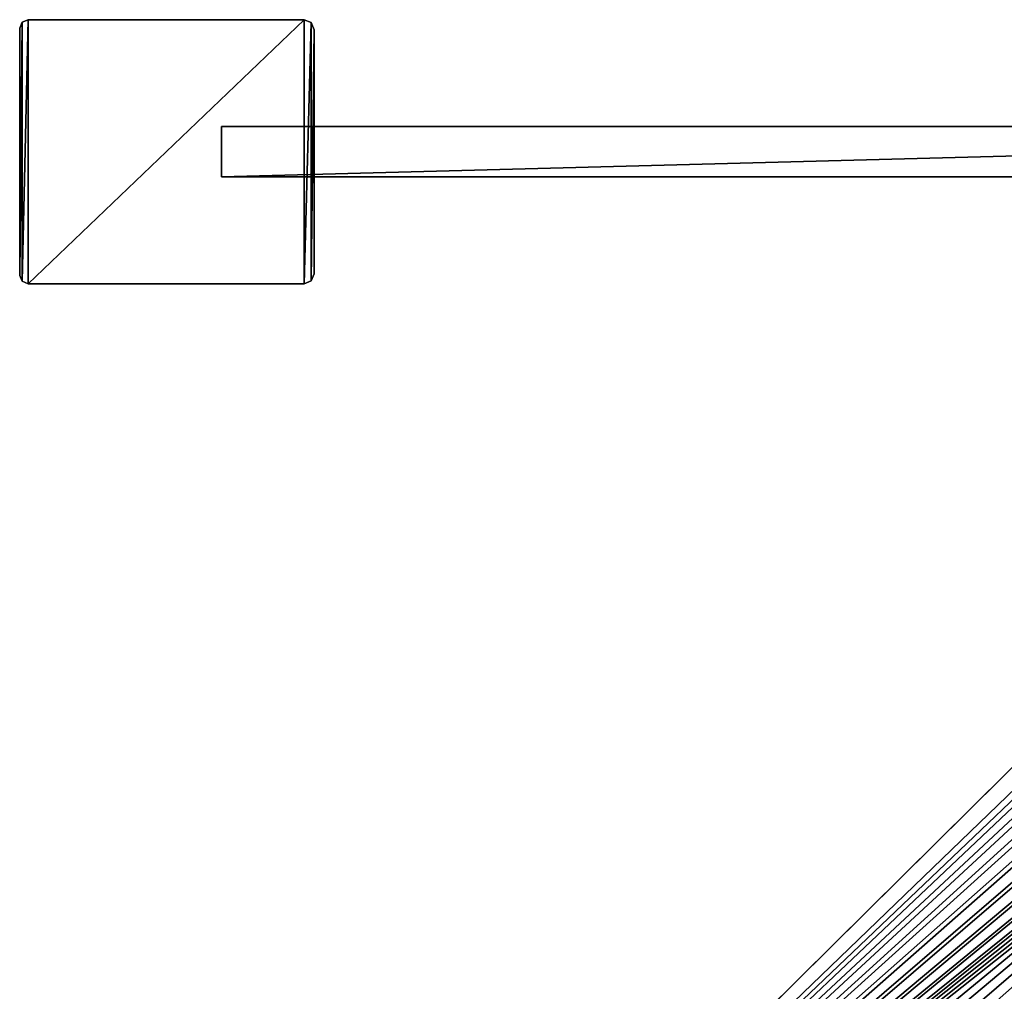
# Model space of a CAD drawing. Header units: metres. Extents: x 0 to 687, y -215 to 49.
# Tile 6 of 10: x 0 to 117, y -100 to 16. Entities that reach past the tile are written whole.
import ezdxf

# ---------------------------------------------------------------- set-up
doc = ezdxf.new("R2010")
doc.units = ezdxf.units.M

msp = doc.modelspace()

# ---------------------------------------------------------------- linework, layer by layer
at = {"layer": 'Y2A69L'}
for points in [[(24.000277, -3, 3), (24.000277, -3, 1994), (24.000277, 3, 3)], [(24.000277, -3, 1994), (24.000277, 3, 1994), (24.000277, 3, 3)], [(24.000277, 3, 3), (24.000277, 3, 1994), (251.000275, 3, 3)], [(24.000277, 3, 1994), (251.000275, 3, 1994), (251.000275, 3, 3)], [(24.000277, 3, 3), (251.000275, 3, 3), (24.000277, -3, 3)], [(251.000275, 3, 3), (251.000275, -3, 3), (24.000277, -3, 3)], [(24.000277, 3, 1994), (24.000277, -3, 1994), (251.000275, 3, 1994)], [(24.000277, -3, 1994), (251.000275, -3, 1994), (251.000275, 3, 1994)], [(251.000275, -3, 3), (251.000275, -3, 1994), (24.000277, -3, 3)], [(251.000275, -3, 1994), (24.000277, -3, 1994), (24.000277, -3, 3)]]:
    msp.add_3dface(points, dxfattribs=at)
at = {"layer": 'Y2A69L012'}
for points in [[(178.153732, -18.019377, 1998), (10.203054, -179.964493, 1998), (181.160767, -18.215542, 1998)], [(10.203054, -179.964493, 1998), (178.153732, -18.019377, 1998), (170.052521, -21.619474, 1998)], [(181.160767, -18.215542, 1998), (10.203054, -179.964493, 1998), (184.033463, -19.125635, 1998)], [(184.033463, -19.125635, 1998), (10.203054, -179.964493, 1998), (186.604889, -20.696764, 1998)], [(186.604889, -20.696764, 1998), (10.203054, -179.964493, 1998), (188.725601, -22.837624, 1998)], [(170.052521, -21.619474, 1998), (170.052521, -21.619474, 1992), (10.203054, -179.964493, 1998)], [(170.052521, -21.619474, 1992), (166.849472, -24.792381, 1992), (10.203054, -179.964493, 1998)], [(188.725601, -22.837624, 1998), (10.203054, -179.964493, 1998), (190.272339, -25.42379, 1998)], [(10.203054, -179.964493, 1998), (166.849472, -24.792381, 1992), (13.352166, -176.845032, 1992)], [(190.272339, -25.42379, 1998), (10.203054, -179.964493, 1998), (191.155228, -28.30497, 1998)], [(166.849472, -30.5, 1992), (13.352166, -176.845032, 1992), (166.849472, -24.792381, 1992)], [(191.155228, -28.30497, 1998), (10.203054, -179.964493, 1998), (191.322952, -31.313715, 1998)], [(191.322952, -31.313715, 1998), (10.203054, -179.964493, 1998), (190.765762, -34.275169, 1998)], [(167.198166, -33.371788, 1992), (13.352166, -176.845032, 1992), (166.849472, -30.5, 1992)], [(168.223999, -36.076679, 1992), (13.352166, -176.845032, 1992), (167.198166, -33.371788, 1992)], [(190.765762, -34.275169, 1998), (10.203054, -179.964493, 1998), (189.516037, -37.017227, 1998)], [(169.86734, -38.457474, 1992), (13.352166, -176.845032, 1992), (168.223999, -36.076679, 1992)], [(189.516037, -37.017227, 1998), (10.203054, -179.964493, 1998), (187.646408, -39.380527, 1998)], [(172.0327, -40.375805, 1992), (13.352166, -176.845032, 1992), (169.86734, -38.457474, 1992)], [(187.646408, -39.380527, 1998), (10.203054, -179.964493, 1998), (27.796946, -197.725555, 1998)], [(187.646408, -39.380527, 1992), (187.646408, -39.380527, 1998), (27.796946, -197.725555, 1992)], [(187.646408, -39.380527, 1998), (27.796946, -197.725555, 1998), (27.796946, -197.725555, 1992)], [(27.796946, -197.725555, 1992), (185.666245, -40.375805, 1992), (187.646408, -39.380527, 1992)], [(174.594208, -41.720196, 1992), (13.352166, -176.845032, 1992), (172.0327, -40.375805, 1992)], [(185.666245, -40.375805, 1992), (27.796946, -197.725555, 1992), (183.104721, -41.720196, 1992)], [(177.40303, -42.412506, 1992), (13.352166, -176.845032, 1992), (174.594208, -41.720196, 1992)], [(13.352166, -176.845032, 1992), (183.104721, -41.720196, 1992), (19, -176.845032, 1992)], [(183.104721, -41.720196, 1992), (13.352166, -176.845032, 1992), (180.295914, -42.412506, 1992)], [(183.104721, -41.720196, 1992), (21.871788, -177.193726, 1992), (19, -176.845032, 1992)], [(21.871788, -177.193726, 1992), (183.104721, -41.720196, 1992), (24.576677, -178.219559, 1992)], [(24.576677, -178.219559, 1992), (183.104721, -41.720196, 1992), (26.957472, -179.8629, 1992)], [(26.957472, -179.8629, 1992), (183.104721, -41.720196, 1992), (28.875807, -182.028244, 1992)], [(183.104721, -41.720196, 1992), (27.796946, -197.725555, 1992), (28.875807, -195.661804, 1992)], [(28.875807, -195.661804, 1992), (30.220196, -193.100281, 1992), (183.104721, -41.720196, 1992)], [(28.875807, -182.028244, 1992), (183.104721, -41.720196, 1992), (30.220196, -184.589767, 1992)], [(30.220196, -193.100281, 1992), (30.912506, -190.291458, 1992), (183.104721, -41.720196, 1992)], [(30.220196, -184.589767, 1992), (183.104721, -41.720196, 1992), (30.912506, -187.39859, 1992)], [(30.912506, -187.39859, 1992), (183.104721, -41.720196, 1992), (30.912506, -190.291458, 1992)], [(180.295914, -42.412506, 1992), (13.352166, -176.845032, 1992), (177.40303, -42.412506, 1992)]]:
    msp.add_3dface(points, dxfattribs=at)
at = {"layer": 'Y2A69L0123'}
for points in [[(0.292893, -15.407254, 2000), (0.292897, 15.407258, 2000), (0, -14.700147, 2000)], [(0.292897, 15.407258, 2000), (0, 14.700159, 2000), (0, -14.700147, 2000)], [(0, 14.700159), (0, 14.700159, 2000), (0.292897, 15.407258)], [(0, 14.700159, 2000), (0.292897, 15.407258, 2000), (0.292897, 15.407258)], [(0.292893, -15.407254), (0, -14.700147), (0.292897, 15.407258)], [(0.292897, 15.407258), (0, -14.700147), (0, 14.700159)], [(1, -15.700147, 2000), (1, 15.700147, 2000), (0.292893, -15.407254, 2000)], [(1, 15.700147, 2000), (0.292897, 15.407258, 2000), (0.292893, -15.407254, 2000)], [(1, -15.700147), (0.292893, -15.407254), (1, 15.700147)], [(1, 15.700147), (0.292893, -15.407254), (0.292897, 15.407258)], [(0.292897, 15.407258), (0.292897, 15.407258, 2000), (1, 15.700147)], [(0.292897, 15.407258, 2000), (1, 15.700147, 2000), (1, 15.700147)], [(33.799999, -15.700147, 2000), (33.799999, 15.700147, 2000), (1, -15.700147, 2000)], [(33.799999, 15.700147, 2000), (1, 15.700147, 2000), (1, -15.700147, 2000)], [(1, 15.700147), (1, 15.700147, 2000), (33.799999, 15.700147)], [(1, 15.700147, 2000), (33.799999, 15.700147, 2000), (33.799999, 15.700147)], [(33.799999, -15.700147), (1, -15.700147), (33.799999, 15.700147)], [(33.799999, 15.700147), (1, -15.700147), (1, 15.700147)], [(34.648529, 15.348675, 2000), (33.799999, 15.700147, 2000), (33.799999, -15.700147, 2000)], [(33.799999, 15.700147), (33.799999, 15.700147, 2000), (34.648529, 15.348675)], [(33.799999, 15.700147, 2000), (34.648529, 15.348675, 2000), (34.648529, 15.348675)], [(34.648529, 15.348675), (33.799999, -15.700147), (33.799999, 15.700147)], [(34.648529, -15.348675, 2000), (34.648529, 15.348675, 2000), (33.799999, -15.700147, 2000)], [(33.799999, -15.700147), (34.648529, 15.348675), (34.648529, -15.348675)], [(35, 14.500147, 2000), (34.648529, 15.348675, 2000), (34.648529, -15.348675, 2000)], [(34.648529, 15.348675), (34.648529, 15.348675, 2000), (35, 14.500147)], [(34.648529, 15.348675, 2000), (35, 14.500147, 2000), (35, 14.500147)], [(34.648529, 15.348675), (35, 14.500147), (34.648529, -15.348675)], [(0, -14.700147), (0, -14.700147, 2000), (0, 14.700159)], [(0, -14.700147, 2000), (0, 14.700159, 2000), (0, 14.700159)], [(35, -14.500147, 2000), (35, 14.500147, 2000), (34.648529, -15.348675, 2000)], [(34.648529, -15.348675), (35, 14.500147), (35, -14.500147)], [(35, 14.500147), (35, 14.500147, 2000), (35, -14.500147)], [(35, 14.500147, 2000), (35, -14.500147, 2000), (35, -14.500147)], [(0.292893, -15.407254), (0.292893, -15.407254, 2000), (0, -14.700147)], [(0.292893, -15.407254, 2000), (0, -14.700147, 2000), (0, -14.700147)], [(35, -14.500147), (35, -14.500147, 2000), (34.648529, -15.348675)], [(35, -14.500147, 2000), (34.648529, -15.348675, 2000), (34.648529, -15.348675)], [(1, -15.700147), (1, -15.700147, 2000), (0.292893, -15.407254)], [(1, -15.700147, 2000), (0.292893, -15.407254, 2000), (0.292893, -15.407254)], [(1, -15.700147), (33.799999, -15.700147), (1, -15.700147, 2000)], [(33.799999, -15.700147), (33.799999, -15.700147, 2000), (1, -15.700147, 2000)], [(34.648529, -15.348675), (34.648529, -15.348675, 2000), (33.799999, -15.700147)], [(34.648529, -15.348675, 2000), (33.799999, -15.700147, 2000), (33.799999, -15.700147)]]:
    msp.add_3dface(points, dxfattribs=at)

doc.saveas('drawing.dxf')
